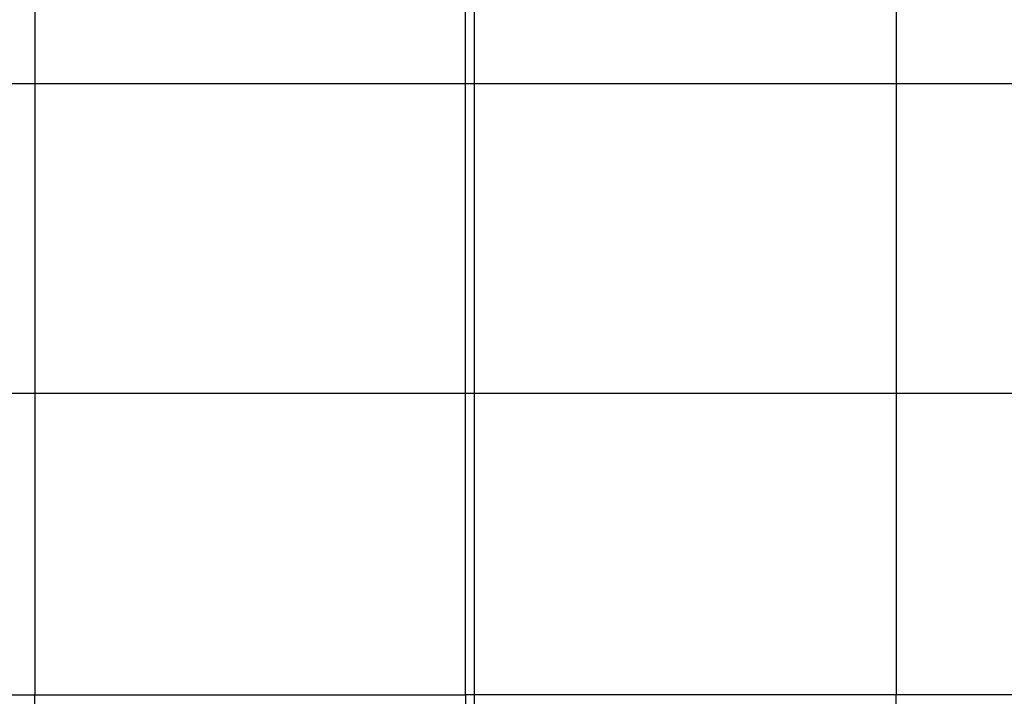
# Model space of a CAD drawing. Header units: millimetres. Extents: x -4231 to -2630, y -1831 to -1431.
# Tile 26 of 50: x -3497 to -3351, y -1631 to -1531. Entities that reach past the tile are written whole.
import ezdxf

# ---------------------------------------------------------------- set-up
doc = ezdxf.new("R2010")
doc.units = ezdxf.units.MM
doc.layers.add('solide1$assis', color=7, linetype='Continuous', true_color=0xaeacac)
doc.layers.add('solide1$pied', color=7, linetype='Continuous', true_color=0xb76d09)

msp = doc.modelspace()

# ---------------------------------------------------------------- linework, layer by layer
at = {"layer": 'solide1$assis'}
for points, knots in [([(-3429.52, -1808.46, 1007.89), (-3429.53, -1794.28, 1008.65), (-3429.55, -1767.21, 1010.07), (-3429.57, -1724.72, 1012.07), (-3429.55, -1678.87, 1013.63), (-3429.51, -1632.62, 1014.23), (-3429.48, -1586.37, 1013.63), (-3429.47, -1540.51, 1012.07), (-3429.48, -1498.03, 1010.07), (-3429.49, -1470.95, 1008.65), (-3429.5, -1456.78, 1007.89)], [-1810.501645, -1810.501645, -1810.501645, -1810.501645, -1772.06871, -1725.27111, -1678.47351, -1631.67591, -1584.87831, -1538.08071, -1491.28311, -1452.850968, -1452.850968, -1452.850968, -1452.850968]), ([(-4199.7, -1539.14, 1007.11), (-4194.76, -1539.17, 1007.17), (-4122.3, -1539.48, 1008.02), (-4000.82, -1539.66, 1009.31), (-3812.29, -1540.04, 1010.82), (-3621.04, -1540.49, 1011.76), (-3429.47, -1540.69, 1012.08), (-3237.91, -1540.51, 1011.76), (-3046.66, -1540.06, 1010.82), (-2858.14, -1539.68, 1009.31), (-2736.69, -1539.5, 1008.02), (-2664.27, -1539.17, 1007.17), (-2659.32, -1539.15, 1007.11)], [-4201.603788, -4201.603788, -4201.603788, -4201.603788, -4187.90447, -3998.30447, -3808.70447, -3619.10447, -3429.50447, -3239.90447, -3050.30447, -2860.70447, -2671.10447, -2657.412345, -2657.412345, -2657.412345, -2657.412345]), ([(-4199.76, -1585.87, 1007.18), (-4195.11, -1585.88, 1007.26), (-4124.53, -1586.06, 1008.36), (-4000.07, -1586.13, 1010.11), (-3810.23, -1586.21, 1012.04), (-3620.09, -1586.37, 1013.2), (-3429.48, -1586.46, 1013.6), (-3238.88, -1586.38, 1013.2), (-3048.73, -1586.23, 1012.04), (-2858.9, -1586.15, 1010.11), (-2734.46, -1586.07, 1008.36), (-2663.91, -1585.89, 1007.26), (-2659.26, -1585.87, 1007.18)], [-4201.13583, -4201.13583, -4201.13583, -4201.13583, -4187.90447, -3998.30447, -3808.70447, -3619.10447, -3429.50447, -3239.90447, -3050.30447, -2860.70447, -2671.10447, -2657.87971, -2657.87971, -2657.87971, -2657.87971])]:
    msp.add_open_spline(points, degree=3, knots=knots, dxfattribs=at)
at = {"layer": 'solide1$pied'}
for points in [[(-3429.51, -1826.7, 887.37), (-3429.51, -1631.71, 887.37), (-3429.51, -1436.71, 887.37)], [(-3494.58, -1516.62, 867.82), (-3494.58, -1573.84, 867.82), (-3494.58, -1631.06, 867.82)], [(-3367.08, -1516.62, 867.82), (-3367.08, -1573.84, 867.82), (-3367.08, -1631.06, 867.82)], [(-4145.27, -1631.06, 867.82), (-3819.92, -1631.06, 867.82), (-3494.58, -1631.06, 867.82)], [(-3494.58, -1745.5, 867.82), (-3494.58, -1688.28, 867.82), (-3494.58, -1631.06, 867.82)], [(-3494.58, -1631.06, 867.82), (-3462.7, -1631.06, 867.82), (-3430.82, -1631.06, 867.82)], [(-3367.08, -1631.06, 867.82), (-3398.95, -1631.06, 867.82), (-3430.82, -1631.06, 867.82)], [(-2716.39, -1631.06, 867.82), (-3041.73, -1631.06, 867.82), (-3367.08, -1631.06, 867.82)], [(-3367.08, -1745.5, 867.82), (-3367.08, -1688.28, 867.82), (-3367.08, -1631.06, 867.82)]]:
    msp.add_open_spline(points, degree=2, dxfattribs=at)
for points in [[(-3430.82, -1631.06, 867.82), (-3430.83, -1573.84, 867.82), (-3430.83, -1516.62, 867.82), (-3430.83, -1473.69, 867.82), (-3430.83, -1471.67, 825.88), (-3430.82, -1465.38, 695.5), (-3430.82, -1459.08, 565.12)], [(-3430.82, -1631.06, 867.82), (-3430.83, -1688.28, 867.82), (-3430.83, -1745.5, 867.82), (-3430.83, -1788.43, 867.82), (-3430.83, -1790.45, 825.88), (-3430.83, -1796.75, 695.5), (-3430.83, -1803.04, 565.12)]]:
    msp.add_rational_spline(points, [1, 1, 1, 0.723583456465, 1, 1, 1], degree=2, knots=[-450.424581, -450.424581, -450.424581, -335.982416, -335.982416, -267.41894, -267.41894, -0.484913, -0.484913, -0.484913], dxfattribs=at)

doc.saveas('drawing.dxf')
